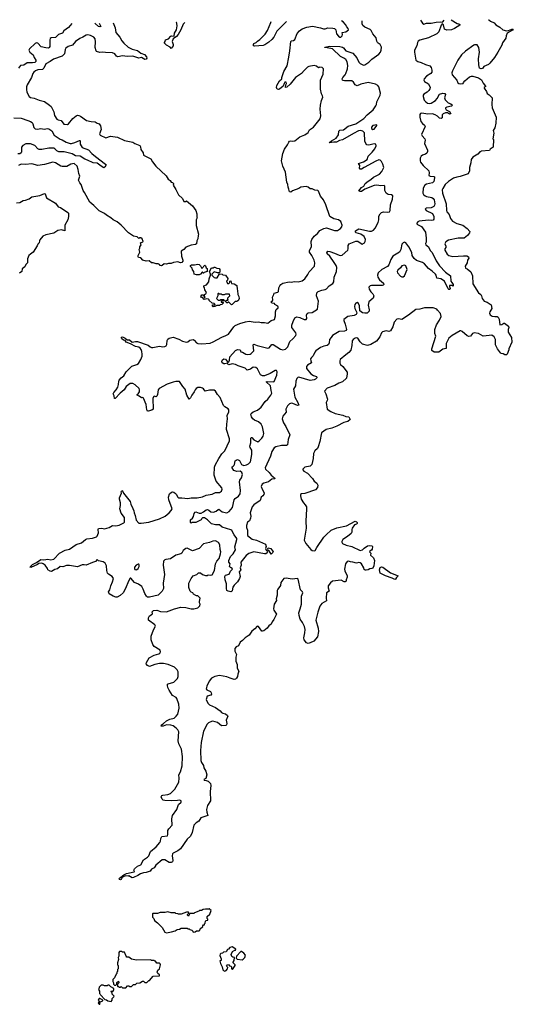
# Model space of a CAD drawing. Extents: x 2206940 to 2356632, y 511582 to 673215.
# Tile 226 of 228: x 2329271 to 2336740, y 655050 to 669928. Entities that reach past the tile are written whole.
import ezdxf

# ---------------------------------------------------------------- set-up
doc = ezdxf.new("R2010")
doc.units = 0

msp = doc.modelspace()

# ---------------------------------------------------------------- linework, layer by layer
at = {"layer": '0CON10XD'}
for points in [[(2330685, 669878), (2330717, 669805), (2330728, 669735), (2330788, 669665), (2330815, 669609), (2330845, 669571), (2330913, 669513), (2330975, 669483), (2331054, 669464), (2331105, 669420), (2331162, 669402), (2331192, 669365), (2331195, 669345), (2331187, 669333), (2331165, 669326), (2331115, 669355), (2331075, 669347), (2330985, 669378), (2330900, 669370), (2330825, 669380), (2330755, 669368), (2330735, 669375), (2330710, 669410), (2330678, 669428), (2330570, 669430), (2330525, 669438), (2330483, 669433), (2330435, 669448), (2330427, 669457), (2330412, 669505), (2330421, 669595), (2330415, 669637), (2330395, 669665), (2330345, 669687), (2330305, 669697), (2330275, 669693), (2330227, 669663), (2330181, 669645), (2330115, 669599), (2330069, 669541), (2330005, 669524), (2329969, 669495), (2329958, 669475), (2329950, 669410), (2329915, 669376), (2329785, 669333), (2329735, 669296), (2329669, 669261), (2329635, 669195), (2329615, 669174), (2329545, 669168), (2329513, 669155), (2329486, 669135), (2329472, 669115), (2329451, 669055), (2329387, 668945), (2329377, 668915), (2329374, 668875), (2329380, 668835), (2329415, 668767), (2329435, 668754), (2329492, 668742), (2329565, 668711), (2329645, 668689), (2329725, 668636), (2329746, 668615), (2329770, 668575), (2329788, 668535), (2329799, 668479), (2329836, 668425), (2329855, 668412), (2329897, 668405), (2329939, 668349), (2329994, 668346), (2330008, 668352), (2330075, 668433), (2330124, 668476), (2330145, 668483), (2330165, 668482), (2330191, 668471), (2330283, 668403), (2330355, 668388), (2330416, 668386), (2330445, 668363), (2330475, 668354), (2330496, 668325), (2330504, 668266), (2330481, 668205), (2330482, 668192), (2330491, 668181), (2330575, 668144), (2330645, 668167), (2330750, 668155), (2330855, 668104), (2330985, 668076), (2331016, 668056), (2331087, 668025), (2331099, 668009), (2331106, 667965), (2331138, 667915), (2331145, 667880), (2331217, 667847), (2331254, 667824), (2331279, 667779), (2331332, 667712), (2331486, 667566), (2331517, 667517), (2331546, 667496), (2331564, 667474), (2331585, 667467), (2331598, 667455), (2331599, 667441), (2331592, 667425), (2331635, 667360), (2331675, 667280), (2331736, 667226), (2331755, 667180), (2331787, 667183), (2331795, 667190), (2331888, 667115), (2331938, 667045), (2331952, 666995), (2331952, 666945), (2331958, 666935), (2331942, 666905), (2331943, 666817), (2331978, 666685), (2331970, 666665), (2331968, 666615), (2331953, 666587), (2331945, 666542), (2331929, 666531), (2331865, 666521), (2331785, 666488), (2331756, 666454), (2331715, 666430), (2331718, 666355), (2331741, 666295), (2331740, 666280), (2331725, 666258), (2331705, 666253), (2331665, 666268), (2331601, 666259), (2331565, 666242), (2331525, 666242), (2331495, 666232), (2331455, 666238), (2331429, 666211), (2331415, 666208), (2331395, 666213), (2331385, 666228), (2331365, 666238), (2331335, 666238), (2331293, 666253), (2331264, 666254), (2331230, 666285), (2331185, 666280), (2331133, 666293), (2331105, 666330), (2331070, 666335), (2331062, 666345), (2331063, 666365), (2331088, 666415), (2331080, 666455), (2331090, 666475), (2331090, 666495), (2331108, 666525), (2331100, 666555), (2331135, 666570), (2331142, 666578), (2331126, 666616), (2331105, 666630), (2331085, 666630), (2331075, 666620), (2331047, 666647), (2330995, 666658), (2330920, 666705), (2330805, 666822), (2330745, 666872), (2330685, 666902), (2330653, 666933), (2330585, 666972), (2330555, 667000), (2330475, 667038), (2330395, 667122), (2330335, 667172), (2330254, 667315), (2330230, 667345), (2330201, 667435), (2330182, 667462), (2330162, 667505), (2330181, 667565), (2330166, 667605), (2330156, 667665), (2330139, 667715), (2330095, 667754), (2330044, 667746), (2329985, 667709), (2329915, 667710), (2329895, 667715), (2329815, 667764), (2329774, 667776), (2329645, 667741), (2329546, 667726), (2329455, 667750), (2329361, 667741), (2329295, 667743), (2329255, 667726)], [(2330058, 669872), (2330008, 669812), (2329940, 669760), (2329920, 669725), (2329861, 669705), (2329815, 669660), (2329748, 669652), (2329734, 669645), (2329726, 669624), (2329729, 669525), (2329719, 669505), (2329705, 669498), (2329665, 669500), (2329595, 669520), (2329544, 669574), (2329525, 669576), (2329505, 669569), (2329421, 669485), (2329409, 669465), (2329425, 669437), (2329478, 669395), (2329491, 669355), (2329514, 669315), (2329516, 669294), (2329500, 669280), (2329465, 669275), (2329385, 669278), (2329335, 669243), (2329285, 669233), (2329255, 669193)], [(2330475, 669876), (2330499, 669825), (2330485, 669818), (2330465, 669823), (2330412, 669872), (2330406, 669875)], [(2331247, 664987), (2331265, 664975), (2331285, 664972), (2331385, 664993), (2331435, 664986), (2331469, 664991), (2331488, 665002), (2331499, 665021), (2331502, 665078), (2331512, 665098), (2331535, 665117), (2331595, 665129), (2331681, 665101), (2331735, 665069), (2331795, 665054), (2331815, 665058), (2331847, 665083), (2331895, 665094), (2331913, 665085), (2331947, 665047), (2331965, 665036), (2332025, 665032), (2332155, 665042), (2332200, 665060), (2332328, 665132), (2332392, 665155), (2332432, 665178), (2332511, 665285), (2332534, 665306), (2332602, 665338), (2332687, 665363), (2332745, 665371), (2332805, 665362), (2332845, 665357), (2332885, 665364), (2332925, 665350), (2332975, 665351), (2333025, 665343), (2333075, 665380), (2333125, 665398), (2333142, 665455), (2333142, 665515), (2333153, 665547), (2333180, 665575), (2333180, 665585), (2333175, 665598), (2333132, 665622), (2333128, 665638), (2333093, 665643), (2333070, 665665), (2333095, 665682), (2333102, 665695), (2333098, 665735), (2333118, 665775), (2333120, 665795), (2333175, 665812), (2333185, 665822), (2333193, 665875), (2333208, 665905), (2333223, 665925), (2333252, 665945), (2333348, 665968), (2333385, 665962), (2333425, 665971), (2333485, 665968), (2333545, 665984), (2333586, 666014), (2333630, 666075), (2333653, 666117), (2333730, 666205), (2333739, 666255), (2333729, 666295), (2333693, 666365), (2333658, 666415), (2333658, 666435), (2333685, 666503), (2333681, 666575), (2333689, 666605), (2333725, 666656), (2333776, 666695), (2333815, 666741), (2333875, 666774), (2333915, 666782), (2334035, 666741), (2334080, 666740), (2334125, 666774), (2334144, 666796), (2334150, 666825), (2334137, 666865), (2334128, 666878), (2334095, 666904), (2334025, 666921), (2333966, 666955), (2333905, 667130), (2333867, 667207), (2333825, 667260), (2333791, 667335), (2333781, 667345), (2333735, 667350), (2333695, 667370), (2333665, 667374), (2333635, 667397), (2333605, 667406), (2333525, 667396), (2333494, 667376), (2333399, 667341), (2333375, 667323), (2333355, 667328), (2333348, 667345), (2333346, 667366), (2333333, 667395), (2333330, 667435), (2333314, 667474), (2333294, 667624), (2333254, 667715), (2333234, 667794), (2333253, 667905), (2333277, 667973), (2333324, 668035), (2333342, 668078), (2333355, 668092), (2333375, 668097), (2333405, 668091), (2333432, 668098), (2333511, 668159), (2333585, 668188), (2333635, 668223), (2333656, 668264), (2333718, 668302), (2333818, 668432), (2333829, 668475), (2333819, 668575), (2333824, 668635), (2333837, 668705), (2333856, 668755), (2333854, 668775), (2333838, 668805), (2333824, 668876), (2333821, 669015), (2333864, 669106), (2333870, 669185), (2333850, 669205), (2333815, 669208), (2333791, 669201), (2333760, 669225), (2333725, 669237), (2333648, 669222), (2333628, 669212), (2333575, 669162), (2333536, 669115), (2333446, 669054), (2333365, 668953), (2333315, 668908), (2333292, 668905), (2333298, 668945), (2333309, 668965), (2333305, 668982), (2333295, 668986), (2333285, 668982), (2333274, 668965), (2333256, 668924), (2333202, 668878), (2333185, 668872), (2333165, 668880), (2333156, 668905), (2333164, 668935), (2333203, 669005), (2333240, 669035), (2333238, 669055), (2333266, 669145), (2333319, 669231), (2333345, 669360), (2333361, 669455), (2333374, 669596), (2333385, 669608), (2333415, 669614), (2333435, 669630), (2333472, 669718), (2333505, 669758), (2333545, 669790), (2333614, 669816), (2333702, 669828), (2333825, 669806), (2333870, 669790), (2333895, 669790), (2333935, 669806), (2334010, 669800), (2334035, 669793), (2334056, 669776), (2334063, 669715), (2334095, 669677), (2334115, 669662), (2334128, 669665), (2334150, 669685), (2334156, 669705), (2334150, 669735), (2334205, 669743), (2334248, 669775), (2334242, 669795), (2334219, 669819), (2334203, 669855), (2334164, 669894), (2334138, 669908)], [(2331768, 669887), (2331745, 669860), (2331708, 669772), (2331668, 669702), (2331645, 669676), (2331593, 669637), (2331577, 669597), (2331592, 669555), (2331592, 669535), (2331565, 669490), (2331550, 669510), (2331491, 669541), (2331460, 669575), (2331460, 669585), (2331472, 669598), (2331480, 669625), (2331525, 669640), (2331559, 669681), (2331575, 669686), (2331609, 669681), (2331615, 669725), (2331646, 669775), (2331654, 669834), (2331649, 669869), (2331642, 669885), (2331641, 669886)], [(2335800, 669923), (2335891, 669871), (2335915, 669864), (2335930, 669855), (2335930, 669845), (2335850, 669795), (2335805, 669775), (2335735, 669769), (2335701, 669785), (2335685, 669849), (2335675, 669862), (2335665, 669864), (2335649, 669845), (2335614, 669745), (2335585, 669715), (2335455, 669654), (2335325, 669618), (2335302, 669605), (2335288, 669585), (2335278, 669535), (2335245, 669465), (2335245, 669435), (2335265, 669315), (2335295, 669295), (2335345, 669282), (2335411, 669251), (2335475, 669231), (2335498, 669205), (2335509, 669165), (2335505, 669135), (2335494, 669116), (2335427, 669073), (2335393, 669035), (2335384, 669015), (2335398, 668995), (2335457, 668957), (2335480, 668905), (2335477, 668883), (2335462, 668858), (2335435, 668833), (2335386, 668804), (2335375, 668789), (2335374, 668765), (2335392, 668712), (2335415, 668685), (2335443, 668665), (2335465, 668660), (2335495, 668664), (2335561, 668705), (2335586, 668735), (2335625, 668804), (2335675, 668815), (2335705, 668812), (2335716, 668795), (2335700, 668745), (2335708, 668715), (2335755, 668670), (2335796, 668655), (2335820, 668635), (2335805, 668620), (2335736, 668604), (2335716, 668594), (2335714, 668585), (2335725, 668568), (2335775, 668539), (2335795, 668504), (2335775, 668502), (2335745, 668519), (2335715, 668518), (2335679, 668505), (2335665, 668492), (2335661, 668445), (2335646, 668434), (2335625, 668442), (2335595, 668468), (2335555, 668490), (2335515, 668504), (2335445, 668499), (2335355, 668516), (2335335, 668508), (2335326, 668495), (2335327, 668455), (2335341, 668391), (2335365, 668360), (2335395, 668334), (2335405, 668315), (2335352, 668195), (2335360, 668175), (2335400, 668125), (2335404, 668105), (2335397, 668055), (2335442, 667955), (2335441, 667935), (2335430, 667910), (2335410, 667895), (2335365, 667881), (2335345, 667865), (2335332, 667835), (2335330, 667795), (2335336, 667775), (2335374, 667725), (2335461, 667645), (2335468, 667615), (2335461, 667575), (2335480, 667565), (2335535, 667560), (2335545, 667554), (2335549, 667539), (2335539, 667485), (2335515, 667461), (2335427, 667443), (2335401, 667425), (2335378, 667382), (2335373, 667305), (2335383, 667285), (2335406, 667265), (2335426, 667256), (2335505, 667242), (2335527, 667227), (2335542, 667205), (2335552, 667145), (2335547, 667123), (2335535, 667105), (2335495, 667085), (2335420, 667080), (2335406, 667065), (2335420, 667045), (2335515, 666999), (2335538, 666955), (2335538, 666915), (2335525, 666897), (2335505, 666891), (2335455, 666896), (2335315, 666884), (2335295, 666874), (2335279, 666855), (2335279, 666845), (2335291, 666831), (2335352, 666802), (2335409, 666719), (2335422, 666625), (2335422, 666565), (2335413, 666547), (2335414, 666525), (2335457, 666497), (2335482, 666442), (2335510, 666410), (2335573, 666283), (2335625, 666206), (2335715, 666112), (2335790, 666055), (2335792, 665975), (2335812, 665955), (2335828, 665925), (2335830, 665905), (2335825, 665900), (2335815, 665910), (2335775, 665910), (2335772, 665895), (2335782, 665865), (2335778, 665852), (2335765, 665850), (2335755, 665860), (2335697, 665975), (2335643, 666013), (2335582, 666022), (2335573, 666065), (2335561, 666085), (2335510, 666130), (2335455, 666167), (2335397, 666237), (2335367, 666257), (2335275, 666291), (2335241, 666321), (2335209, 666365), (2335202, 666412), (2335161, 666495), (2335115, 666558), (2335095, 666565), (2335075, 666555), (2335055, 666535), (2335039, 666455), (2335018, 666415), (2334919, 666355), (2334885, 666305), (2334854, 666226), (2334835, 666199), (2334753, 666155), (2334695, 666102), (2334683, 666065), (2334691, 666035), (2334715, 665995), (2334775, 665945), (2334780, 665925), (2334773, 665915), (2334755, 665909), (2334595, 665912), (2334575, 665905), (2334553, 665885), (2334558, 665855), (2334585, 665815), (2334615, 665786), (2334628, 665755), (2334618, 665722), (2334554, 665666), (2334546, 665615), (2334561, 665545), (2334559, 665525), (2334528, 665492), (2334495, 665491), (2334460, 665500), (2334420, 665530), (2334411, 665605), (2334395, 665639), (2334375, 665653), (2334355, 665643), (2334341, 665625), (2334335, 665595), (2334342, 665565), (2334369, 665515), (2334370, 665495), (2334363, 665475), (2334334, 665456), (2334237, 665443), (2334175, 665398), (2334174, 665384), (2334198, 665328), (2334213, 665265), (2334215, 665245), (2334209, 665231), (2334185, 665219), (2334105, 665214), (2334005, 665155), (2333986, 665124), (2333957, 665093), (2333956, 665044), (2333945, 665018), (2333925, 665003), (2333875, 664997), (2333825, 664976), (2333751, 664925), (2333736, 664905), (2333714, 664846), (2333685, 664824), (2333672, 664805), (2333678, 664772), (2333686, 664745), (2333625, 664705), (2333610, 664685), (2333610, 664655), (2333675, 664578), (2333715, 664551), (2333762, 664535), (2333769, 664525), (2333767, 664515), (2333746, 664495), (2333725, 664485), (2333665, 664476), (2333496, 664524), (2333479, 664521), (2333465, 664506), (2333450, 664465), (2333443, 664395), (2333414, 664345), (2333435, 664225), (2333479, 664145), (2333494, 664105), (2333475, 664098), (2333405, 664128), (2333385, 664132), (2333355, 664121), (2333324, 664095), (2333299, 664045), (2333302, 663995), (2333254, 663936), (2333244, 663895), (2333265, 663835), (2333300, 663780), (2333360, 663655), (2333333, 663585), (2333324, 663505), (2333306, 663494), (2333235, 663493), (2333145, 663472), (2333122, 663458), (2333087, 663403), (2333065, 663334), (2332984, 663155), (2332991, 663135), (2333046, 663085), (2333077, 663047), (2333127, 663005), (2333132, 662988), (2333085, 662984), (2333035, 662946), (2332963, 662927), (2332940, 662910), (2332926, 662875), (2332938, 662835), (2332968, 662778), (2332963, 662755), (2332948, 662732), (2332923, 662715), (2332908, 662662), (2332814, 662595), (2332791, 662569), (2332760, 662475), (2332769, 662425), (2332765, 662398), (2332748, 662355), (2332717, 662333), (2332703, 662287), (2332704, 662255), (2332720, 662215), (2332720, 662135), (2332788, 662078), (2332852, 662065), (2332992, 662005), (2333003, 661967), (2332988, 661935), (2333001, 661911), (2333018, 661898), (2333020, 661885), (2333016, 661874), (2332995, 661857), (2332975, 661857), (2332815, 661888), (2332739, 661861), (2332699, 661831), (2332619, 661731), (2332623, 661685), (2332609, 661645), (2332616, 661614), (2332592, 661585), (2332609, 661515), (2332598, 661485), (2332565, 661434), (2332516, 661385), (2332498, 661352), (2332485, 661298), (2332475, 661287), (2332465, 661284), (2332425, 661294), (2332408, 661305), (2332398, 661335), (2332402, 661405), (2332382, 661465), (2332374, 661515), (2332385, 661536), (2332442, 661548), (2332463, 661597), (2332492, 661625), (2332488, 661635), (2332460, 661650), (2332448, 661665), (2332454, 661704), (2332435, 661732), (2332434, 661755), (2332463, 661815), (2332502, 661858), (2332538, 661915), (2332525, 661960), (2332559, 662075), (2332557, 662087), (2332515, 662142), (2332480, 662209), (2332468, 662218), (2332335, 662260), (2332295, 662294), (2332235, 662295), (2332175, 662309), (2332115, 662371), (2332070, 662400), (2332039, 662401), (2332027, 662393), (2332015, 662371), (2331935, 662329), (2331875, 662330), (2331865, 662320), (2331855, 662330), (2331855, 662372), (2331884, 662396), (2331901, 662419), (2331911, 662465), (2331925, 662487), (2331935, 662490), (2331985, 662470), (2332015, 662472), (2332051, 662489), (2332095, 662521), (2332115, 662526), (2332135, 662519), (2332165, 662492), (2332205, 662488), (2332245, 662500), (2332275, 662528), (2332285, 662530), (2332335, 662491), (2332405, 662476), (2332443, 662497), (2332493, 662555), (2332517, 662675), (2332532, 662695), (2332583, 662727), (2332606, 662765), (2332610, 662815), (2332597, 662945), (2332602, 662968), (2332626, 663005), (2332642, 663055), (2332632, 663085), (2332605, 663108), (2332555, 663101), (2332511, 663115), (2332486, 663155), (2332488, 663172), (2332499, 663181), (2332516, 663194), (2332522, 663208), (2332530, 663260), (2332545, 663274), (2332565, 663281), (2332595, 663269), (2332629, 663209), (2332661, 663191), (2332705, 663201), (2332735, 663218), (2332763, 663245), (2332786, 663356), (2332784, 663425), (2332756, 663465), (2332752, 663482), (2332768, 663535), (2332770, 663605), (2332775, 663613), (2332785, 663613), (2332815, 663579), (2332875, 663550), (2332895, 663563), (2332935, 663605), (2332953, 663635), (2332964, 663675), (2332945, 663778), (2332924, 663815), (2332885, 663849), (2332825, 663874), (2332799, 663895), (2332779, 663925), (2332769, 663965), (2332775, 663978), (2332805, 664003), (2332871, 664029), (2332926, 664075), (2332985, 664158)], [(2336365, 669928), (2336370, 669925), (2336394, 669904), (2336449, 669879), (2336475, 669850), (2336534, 669814), (2336580, 669775), (2336635, 669760), (2336667, 669763), (2336715, 669786), (2336740, 669785), (2336725, 669770), (2336646, 669724), (2336630, 669685), (2336625, 669650), (2336575, 669580), (2336568, 669545), (2336508, 669438), (2336456, 669354), (2336385, 669270), (2336365, 669250), (2336295, 669218), (2336275, 669190), (2336253, 669183), (2336230, 669195), (2336218, 669245), (2336214, 669334), (2336228, 669435), (2336219, 669509), (2336195, 669547), (2336155, 669550), (2336140, 669545), (2336015, 669453), (2335954, 669395), (2335899, 669315), (2335819, 669155), (2335810, 669125), (2335817, 669095), (2335886, 669015), (2335900, 668975), (2335915, 668961), (2335945, 668956), (2335980, 668965), (2335985, 668980), (2336007, 669003), (2336075, 669062), (2336105, 669073), (2336125, 669073), (2336215, 669050), (2336260, 669020), (2336285, 668970), (2336318, 668925), (2336318, 668915), (2336312, 668912), (2336300, 668905), (2336298, 668895), (2336333, 668845), (2336345, 668810), (2336375, 668792), (2336420, 668745), (2336414, 668645), (2336419, 668595), (2336478, 668455), (2336476, 668365), (2336462, 668295), (2336437, 668255), (2336443, 668215), (2336430, 668125), (2336440, 668115), (2336437, 668003), (2336390, 667970), (2336377, 667953), (2336255, 667940), (2336245, 667930), (2336235, 667930), (2336202, 667895), (2336125, 667850), (2336103, 667815), (2336099, 667765), (2336079, 667695), (2336077, 667645), (2336059, 667601), (2335935, 667556), (2335885, 667548), (2335835, 667531), (2335759, 667481), (2335708, 667435), (2335672, 667378), (2335663, 667355), (2335667, 667307), (2335724, 667145), (2335728, 667045), (2335736, 667025), (2335770, 666985), (2335788, 666925), (2335822, 666885), (2335887, 666847), (2335975, 666825), (2336042, 666772), (2336080, 666725), (2336077, 666705), (2336049, 666665), (2335995, 666626), (2335904, 666626), (2335760, 666595), (2335720, 666570), (2335703, 666543), (2335717, 666505), (2335717, 666485), (2335703, 666465), (2335702, 666445), (2335740, 666385), (2335765, 666366), (2335825, 666349), (2335985, 666361), (2336035, 666359), (2336063, 666345), (2336066, 666325), (2336048, 666292), (2336041, 666255), (2336010, 666205), (2336015, 666172), (2336041, 666161), (2336096, 666116), (2336121, 666055), (2336129, 665935), (2336215, 665802), (2336246, 665776), (2336260, 665755), (2336268, 665715), (2336297, 665677), (2336345, 665660), (2336405, 665618), (2336414, 665565), (2336382, 665515), (2336379, 665495), (2336388, 665468), (2336420, 665450), (2336461, 665441), (2336495, 665442), (2336513, 665433), (2336526, 665405), (2336535, 665318), (2336565, 665320), (2336595, 665342), (2336605, 665342), (2336668, 665295), (2336672, 665275), (2336662, 665245), (2336662, 665205), (2336712, 665125), (2336717, 665057), (2336672, 664955), (2336672, 664938), (2336647, 664873), (2336637, 664863), (2336613, 664863), (2336585, 664878), (2336555, 664882), (2336545, 664892), (2336500, 664955), (2336468, 665015), (2336468, 665095), (2336450, 665135), (2336415, 665161), (2336376, 665156), (2336285, 665148), (2336215, 665187), (2336146, 665196), (2336124, 665185), (2336092, 665148), (2336065, 665140), (2336041, 665151), (2335965, 665218), (2335945, 665226), (2335935, 665224), (2335814, 665155), (2335765, 665114), (2335726, 665035), (2335725, 664960), (2335675, 664948), (2335615, 664906), (2335540, 664905), (2335509, 664929), (2335506, 664955), (2335566, 665145), (2335554, 665185), (2335553, 665245), (2335577, 665315), (2335621, 665385), (2335646, 665445), (2335638, 665488), (2335595, 665538), (2335584, 665554), (2335525, 665574), (2335395, 665573), (2335325, 665556), (2335265, 665551), (2335155, 665464), (2335055, 665400), (2335005, 665408), (2334976, 665404), (2334938, 665355), (2334916, 665285), (2334884, 665226), (2334855, 665216), (2334815, 665226), (2334760, 665210), (2334744, 665196), (2334719, 665135), (2334672, 665068), (2334585, 665018), (2334535, 665006), (2334458, 665025), (2334421, 665061), (2334385, 665114), (2334365, 665118), (2334345, 665114), (2334318, 665095), (2334304, 665075), (2334298, 665005), (2334280, 664935), (2334252, 664898), (2334205, 664862), (2334121, 664795), (2334113, 664775), (2334114, 664736), (2334125, 664717), (2334159, 664689), (2334224, 664604), (2334228, 664578), (2334215, 664510), (2334154, 664455), (2334100, 664435), (2334039, 664401), (2333925, 664358), (2333882, 664315), (2333902, 664275), (2333926, 664196), (2333923, 664175), (2333907, 664145), (2333923, 664045), (2333981, 664005), (2334044, 663975), (2334161, 663951), (2334205, 663931), (2334250, 663925), (2334270, 663885), (2334236, 663854), (2334175, 663842), (2334072, 663785), (2333992, 663758), (2333906, 663734), (2333840, 663685), (2333813, 663555), (2333788, 663472), (2333775, 663446), (2333738, 663412), (2333719, 663371), (2333712, 663295), (2333693, 663205), (2333665, 663181), (2333587, 663165), (2333563, 663147), (2333557, 663135), (2333557, 663125), (2333571, 663105), (2333625, 663074), (2333704, 662995), (2333727, 662957), (2333768, 662925), (2333782, 662895), (2333775, 662860), (2333745, 662822), (2333585, 662767), (2333535, 662762), (2333522, 662755), (2333520, 662735), (2333532, 662685), (2333564, 662625), (2333593, 662595), (2333611, 662565), (2333613, 662535), (2333601, 662351), (2333605, 662245), (2333573, 662063), (2333601, 662011), (2333675, 661923), (2333695, 661909), (2333725, 661900), (2333743, 661907), (2333766, 661954), (2333875, 662108), (2333907, 662145), (2333985, 662215), (2334071, 662249), (2334215, 662279), (2334345, 662352), (2334369, 662339), (2334378, 662328), (2334377, 662315), (2334368, 662305), (2334335, 662294), (2334303, 662247), (2334296, 662225), (2334298, 662185), (2334288, 662165), (2334232, 662118), (2334159, 662075), (2334144, 662045), (2334144, 662034), (2334157, 662015), (2334210, 661990), (2334298, 661968), (2334425, 661908), (2334458, 661915), (2334485, 661942), (2334535, 661976), (2334565, 661983), (2334598, 661978), (2334607, 661965), (2334602, 661925), (2334595, 661912), (2334571, 661899), (2334562, 661885), (2334582, 661865), (2334580, 661835), (2334624, 661794), (2334639, 661755), (2334629, 661675), (2334615, 661642), (2334597, 661633), (2334568, 661632), (2334545, 661613), (2334515, 661609), (2334500, 661610), (2334485, 661622), (2334480, 661645), (2334444, 661704), (2334425, 661721), (2334404, 661724), (2334365, 661714), (2334312, 661732), (2334274, 661734), (2334245, 661744), (2334225, 661740), (2334201, 661705), (2334188, 661625), (2334192, 661602), (2334224, 661525), (2334226, 661504), (2334210, 661465), (2334209, 661445), (2334195, 661433), (2334182, 661432), (2334135, 661458), (2334005, 661442), (2333975, 661420), (2333940, 661375), (2333938, 661345), (2333952, 661295), (2333912, 661265), (2333908, 661185), (2333912, 661148), (2333844, 661106), (2333812, 661068), (2333783, 660975), (2333754, 660855), (2333789, 660735), (2333791, 660685), (2333775, 660605), (2333720, 660535), (2333665, 660510), (2333635, 660504), (2333613, 660513), (2333573, 660555), (2333569, 660585), (2333588, 660665), (2333590, 660715), (2333579, 660759), (2333551, 660821), (2333515, 660872), (2333501, 660925), (2333497, 660965), (2333514, 661025), (2333535, 661095), (2333536, 661215), (2333555, 661265), (2333549, 661285), (2333522, 661315), (2333486, 661475), (2333474, 661484), (2333395, 661476), (2333305, 661489), (2333267, 661483), (2333224, 661425), (2333215, 661380), (2333177, 661325), (2333169, 661301), (2333168, 661232), (2333154, 661175), (2333156, 661154), (2333120, 661095), (2333110, 661025), (2333116, 661005), (2333157, 660945), (2333117, 660863), (2333090, 660830), (2333074, 660795), (2333042, 660768), (2333015, 660733), (2332965, 660694), (2332945, 660686), (2332935, 660690), (2332885, 660758), (2332865, 660762), (2332828, 660722), (2332784, 660686), (2332745, 660628), (2332684, 660586), (2332645, 660548), (2332605, 660521), (2332582, 660468), (2332545, 660450), (2332529, 660425), (2332528, 660385), (2332551, 660335), (2332541, 660295), (2332540, 660235), (2332561, 660185), (2332560, 660130), (2332587, 660085), (2332571, 660039), (2332568, 660005), (2332554, 659976), (2332535, 659963), (2332515, 659960), (2332456, 659976), (2332405, 659999), (2332295, 660017), (2332225, 660003), (2332175, 659979), (2332137, 659935), (2332102, 659855), (2332095, 659815), (2332102, 659802), (2332156, 659776), (2332168, 659758), (2332172, 659735), (2332161, 659719), (2332108, 659705), (2332095, 659655), (2332118, 659598), (2332143, 659577)], [(2332985, 664158), (2333025, 664193), (2333072, 664255), (2333087, 664285), (2333074, 664325), (2333065, 664395), (2333000, 664455), (2333018, 664462), (2333105, 664454), (2333120, 664460), (2333164, 664555), (2333165, 664605), (2333156, 664625), (2333135, 664629), (2333059, 664581), (2332975, 664548), (2332945, 664544), (2332915, 664562), (2332870, 664650), (2332845, 664674), (2332805, 664676), (2332763, 664647), (2332715, 664630), (2332684, 664664), (2332575, 664697), (2332538, 664718), (2332484, 664726), (2332434, 664714), (2332427, 664717), (2332415, 664738), (2332375, 664728), (2332360, 664730), (2332337, 664745), (2332330, 664765), (2332341, 664789), (2332361, 664801), (2332385, 664796), (2332415, 664757), (2332425, 664752), (2332435, 664758), (2332446, 664784), (2332450, 664835), (2332535, 664929), (2332565, 664944), (2332605, 664938), (2332619, 664909), (2332645, 664904), (2332694, 664874), (2332725, 664869), (2332759, 664875), (2332775, 664885), (2332812, 664925), (2332804, 665015), (2332815, 665023), (2332864, 665004), (2333025, 664962), (2333045, 664969), (2333085, 665018), (2333105, 665019), (2333219, 664949), (2333255, 664940), (2333292, 664948), (2333327, 664983), (2333357, 665065), (2333406, 665104), (2333449, 665155), (2333454, 665175), (2333448, 665195), (2333387, 665277), (2333390, 665310), (2333411, 665365), (2333435, 665421), (2333464, 665436), (2333509, 665429), (2333575, 665398), (2333605, 665400), (2333614, 665415), (2333612, 665465), (2333623, 665487), (2333635, 665496), (2333699, 665501), (2333776, 665555), (2333792, 665675), (2333760, 665755), (2333765, 665800), (2333789, 665821), (2333841, 665839), (2333895, 665849), (2333915, 665859), (2333955, 665906), (2334007, 665943), (2334023, 665967), (2334031, 666035), (2334065, 666125), (2334069, 666185), (2334059, 666215), (2334030, 666260), (2333965, 666352), (2333921, 666391), (2333918, 666405), (2333935, 666430), (2333965, 666426), (2334035, 666398), (2334105, 666368), (2334125, 666365), (2334150, 666370), (2334234, 666446), (2334242, 666465), (2334241, 666515), (2334255, 666540), (2334355, 666582), (2334385, 666581), (2334454, 666534), (2334487, 666555), (2334500, 666575), (2334501, 666605), (2334485, 666650), (2334435, 666685), (2334360, 666705), (2334350, 666715), (2334354, 666735), (2334405, 666767), (2334565, 666732), (2334595, 666732), (2334624, 666745), (2334652, 666778), (2334693, 666865), (2334704, 666905), (2334703, 666957), (2334725, 666996), (2334745, 667012), (2334775, 667024), (2334835, 667017), (2334865, 667025), (2334879, 667045), (2334882, 667132), (2334914, 667215), (2334916, 667265), (2334895, 667281), (2334845, 667288), (2334817, 667305), (2334796, 667345), (2334795, 667410), (2334784, 667424), (2334735, 667415), (2334675, 667425), (2334635, 667422), (2334494, 667366), (2334445, 667333), (2334423, 667333), (2334405, 667342), (2334445, 667393), (2334476, 667414), (2334500, 667450), (2334543, 667487), (2334585, 667511), (2334624, 667546), (2334716, 667595), (2334751, 667635), (2334781, 667695), (2334768, 667745), (2334745, 667783), (2334725, 667804), (2334705, 667808), (2334658, 667792), (2334484, 667696), (2334445, 667667), (2334425, 667668), (2334414, 667685), (2334416, 667725), (2334397, 667755), (2334475, 667780), (2334528, 667815), (2334546, 667865), (2334606, 667924), (2334644, 667976), (2334664, 668024), (2334660, 668045), (2334635, 668054), (2334555, 668031), (2334523, 668035), (2334506, 668055), (2334495, 668090), (2334486, 668216), (2334465, 668241), (2334425, 668251), (2334395, 668246), (2334320, 668210), (2334155, 668111), (2334110, 668100), (2334065, 668079), (2334025, 668079), (2333960, 668065), (2333963, 668075), (2333989, 668095), (2334062, 668135), (2334094, 668186), (2334098, 668245), (2334115, 668257), (2334171, 668265), (2334243, 668317), (2334355, 668355), (2334477, 668435), (2334529, 668491), (2334620, 668565), (2334661, 668625), (2334671, 668645), (2334674, 668685), (2334724, 668785), (2334730, 668815), (2334706, 668915), (2334689, 668935), (2334655, 668952), (2334545, 668977), (2334435, 668951), (2334375, 668929), (2334345, 668944), (2334323, 668985), (2334295, 669002), (2334185, 669002), (2334165, 669007), (2334154, 669015), (2334149, 669035), (2334159, 669055), (2334197, 669093), (2334206, 669115), (2334232, 669185), (2334237, 669235), (2334225, 669293), (2334205, 669326), (2334178, 669348), (2334125, 669372), (2334005, 669489), (2333925, 669504), (2333890, 669505), (2333888, 669515), (2333963, 669527), (2334115, 669521), (2334155, 669510), (2334170, 669500), (2334205, 669457), (2334310, 669420), (2334373, 669353), (2334405, 669284), (2334425, 669267), (2334475, 669243), (2334495, 669247), (2334555, 669285), (2334598, 669332), (2334705, 669405), (2334729, 669435), (2334742, 669465), (2334743, 669513), (2334726, 669555), (2334695, 669571), (2334683, 669585), (2334673, 669605), (2334664, 669655), (2334616, 669715), (2334591, 669765), (2334575, 669779), (2334495, 669815), (2334465, 669840), (2334452, 669865), (2334452, 669911)], [(2333309, 669901), (2333163, 669755), (2333118, 669665), (2333085, 669628), (2333043, 669587), (2332982, 669548), (2332955, 669540), (2332825, 669528), (2332810, 669535), (2332808, 669555), (2332815, 669568), (2332848, 669582), (2332870, 669605), (2332905, 669628), (2332985, 669708), (2333019, 669765), (2333073, 669885), (2333078, 669899)], [(2335336, 669919), (2335364, 669874), (2335385, 669861), (2335425, 669875), (2335495, 669873), (2335572, 669888), (2335635, 669897), (2335665, 669888), (2335675, 669893), (2335694, 669922)], [(2329185, 668445), (2329295, 668438), (2329395, 668402), (2329435, 668390), (2329458, 668375), (2329472, 668355), (2329488, 668298), (2329505, 668280), (2329545, 668271), (2329585, 668283), (2329645, 668271), (2329685, 668283), (2329711, 668281), (2329757, 668247), (2329794, 668185), (2329885, 668121), (2329915, 668114), (2329975, 668079), (2330035, 668058), (2330055, 668058), (2330108, 668072), (2330175, 668104), (2330182, 668102), (2330187, 668095), (2330186, 668045), (2330215, 667996), (2330315, 667961), (2330365, 667906), (2330419, 667859), (2330572, 667745), (2330578, 667735), (2330562, 667698), (2330545, 667690), (2330505, 667712), (2330445, 667761), (2330385, 667763), (2330295, 667807), (2330255, 667819), (2330187, 667867), (2330115, 667873), (2330065, 667900), (2329945, 667932), (2329865, 667931), (2329835, 667946), (2329805, 667977), (2329787, 667987), (2329715, 667985), (2329605, 667968), (2329565, 667968), (2329545, 667977), (2329502, 668025), (2329433, 668053), (2329365, 668051), (2329321, 668025), (2329301, 667999), (2329298, 667932), (2329292, 667915), (2329275, 667901), (2329245, 667900)], [(2334615, 668270), (2334635, 668271), (2334675, 668330), (2334675, 668340), (2334615, 668328), (2334592, 668305), (2334595, 668282), (2334615, 668270)], [(2329225, 667162), (2329276, 667164), (2329325, 667196), (2329358, 667202), (2329415, 667221), (2329455, 667252), (2329575, 667270), (2329645, 667299), (2329655, 667298), (2329677, 667237), (2329812, 667155), (2329855, 667102), (2329888, 667088), (2330000, 667015), (2330010, 667005), (2330012, 666955), (2329998, 666905), (2329957, 666825), (2329955, 666738), (2329905, 666751), (2329847, 666743), (2329786, 666704), (2329665, 666676), (2329623, 666655), (2329578, 666602), (2329569, 666585), (2329566, 666554), (2329547, 666535), (2329538, 666512), (2329478, 666415), (2329434, 666386), (2329412, 666365), (2329392, 666315), (2329390, 666255), (2329365, 666230), (2329350, 666195), (2329309, 666165), (2329302, 666125), (2329285, 666106), (2329265, 666096)], [(2331985, 666070), (2331945, 666070), (2331912, 666082), (2331908, 666125), (2331888, 666148), (2331882, 666175), (2331858, 666198), (2331858, 666212), (2331870, 666225), (2331915, 666223), (2331965, 666233), (2331985, 666227), (2332005, 666210), (2332025, 666170), (2332073, 666217), (2332085, 666210), (2332095, 666180), (2332107, 666167), (2332108, 666125), (2332065, 666110), (2332055, 666100), (2332045, 666100), (2332035, 666120), (2332006, 666084), (2331985, 666070)], [(2332198, 665588), (2332182, 665602), (2332195, 665620), (2332225, 665620), (2332230, 665625), (2332215, 665640), (2332182, 665642), (2332140, 665685), (2332140, 665695), (2332130, 665705), (2332105, 665712), (2332065, 665700), (2332038, 665728), (2332022, 665732), (2332010, 665745), (2332025, 665770), (2332045, 665770), (2332060, 665755), (2332062, 665732), (2332075, 665730), (2332080, 665735), (2332070, 665745), (2332070, 665775), (2332090, 665785), (2332098, 665805), (2332072, 665845), (2332070, 665875), (2332060, 665885), (2332060, 665905), (2332099, 665921), (2332132, 665965), (2332138, 666012), (2332160, 666065), (2332160, 666085), (2332142, 666125), (2332175, 666180), (2332205, 666180), (2332215, 666190), (2332225, 666190), (2332252, 666172), (2332287, 666167), (2332302, 666152), (2332300, 666115), (2332288, 666102), (2332265, 666102), (2332215, 666120), (2332180, 666085), (2332180, 666065), (2332214, 666034), (2332235, 666027), (2332261, 666029), (2332295, 666090), (2332335, 666080), (2332345, 666070), (2332385, 666068), (2332422, 666015), (2332417, 665993), (2332400, 665975), (2332415, 665940), (2332435, 665940), (2332450, 665955), (2332450, 665975), (2332465, 665980), (2332475, 665940), (2332517, 665937), (2332555, 665910), (2332560, 665855), (2332568, 665835), (2332570, 665775), (2332587, 665747), (2332590, 665715), (2332575, 665680), (2332565, 665680), (2332555, 665670), (2332532, 665668), (2332488, 665622), (2332475, 665620), (2332438, 665658), (2332425, 665660), (2332415, 665650), (2332405, 665650), (2332380, 665675), (2332405, 665690), (2332428, 665692), (2332420, 665705), (2332420, 665725), (2332450, 665755), (2332445, 665778), (2332385, 665782), (2332365, 665772), (2332335, 665772), (2332325, 665780), (2332295, 665780), (2332285, 665790), (2332275, 665790), (2332270, 665785), (2332270, 665755), (2332258, 665735), (2332250, 665715), (2332275, 665690), (2332305, 665690), (2332315, 665700), (2332355, 665700), (2332370, 665685), (2332365, 665680), (2332335, 665680), (2332322, 665668), (2332320, 665660), (2332345, 665660), (2332350, 665655), (2332348, 665642), (2332328, 665622), (2332305, 665620), (2332295, 665610), (2332255, 665610), (2332225, 665592), (2332198, 665588)], [(2335075, 666042), (2335091, 666059), (2335136, 666155), (2335115, 666207), (2335095, 666219), (2335055, 666206), (2335033, 666177), (2334993, 666145), (2334984, 666125), (2334988, 666105), (2335035, 666052), (2335055, 666042), (2335075, 666042)], [(2332143, 659577), (2332236, 659536), (2332303, 659483), (2332325, 659457), (2332345, 659447), (2332385, 659440), (2332415, 659416), (2332420, 659405), (2332394, 659345), (2332404, 659295), (2332399, 659275), (2332388, 659265), (2332325, 659259), (2332265, 659308), (2332195, 659326), (2332175, 659324), (2332130, 659305), (2332107, 659285), (2332051, 659175), (2332016, 659005), (2332008, 658885), (2332014, 658735), (2332023, 658705), (2332050, 658660), (2332059, 658625), (2332087, 658575), (2332104, 658515), (2332086, 658464), (2332060, 658445), (2332062, 658435), (2332095, 658433), (2332121, 658421), (2332156, 658384), (2332161, 658355), (2332151, 658265), (2332159, 658125), (2332114, 658055), (2332097, 657995), (2332102, 657955), (2332120, 657905), (2332012, 657868), (2331981, 657819), (2331940, 657790), (2331906, 657755), (2331880, 657645), (2331855, 657589), (2331805, 657544), (2331703, 657397), (2331665, 657368), (2331595, 657336), (2331586, 657325), (2331580, 657295), (2331591, 657225), (2331584, 657205), (2331565, 657194), (2331535, 657194), (2331465, 657231), (2331425, 657233), (2331330, 657150), (2331318, 657128), (2331305, 657111), (2331268, 657092), (2331245, 657063), (2331185, 657040), (2331145, 657036), (2331099, 657021), (2331060, 656995), (2330995, 656964), (2330975, 656962), (2330925, 656992), (2330914, 656986), (2330875, 656989), (2330848, 656982), (2330824, 656966), (2330805, 656937), (2330795, 656931), (2330783, 656935), (2330777, 656945), (2330780, 656955), (2330845, 657007), (2330888, 657025), (2331005, 657050), (2331010, 657055), (2331000, 657075), (2331011, 657095), (2331055, 657136), (2331105, 657156), (2331147, 657233), (2331205, 657272), (2331224, 657295), (2331250, 657360), (2331335, 657430), (2331391, 657495), (2331400, 657515), (2331406, 657556), (2331424, 657585), (2331506, 657595), (2331514, 657615), (2331514, 657675), (2331530, 657700), (2331577, 657755), (2331572, 657855), (2331586, 657904), (2331650, 657995), (2331673, 658067), (2331714, 658105), (2331714, 658124), (2331695, 658136), (2331661, 658129), (2331565, 658123), (2331465, 658128), (2331444, 658134), (2331425, 658150), (2331411, 658185), (2331424, 658205), (2331435, 658211), (2331515, 658221), (2331555, 658237), (2331617, 658303), (2331677, 658405), (2331682, 658465), (2331680, 658515), (2331706, 658565), (2331730, 658655), (2331737, 658795), (2331718, 658905), (2331677, 658987), (2331668, 659032), (2331677, 659165), (2331665, 659195), (2331641, 659225), (2331595, 659256), (2331559, 659269), (2331495, 659271), (2331443, 659253), (2331414, 659255), (2331418, 659275), (2331449, 659291), (2331494, 659335), (2331545, 659358), (2331607, 659375), (2331640, 659405), (2331662, 659435), (2331682, 659525), (2331681, 659585), (2331651, 659671), (2331640, 659685), (2331585, 659715), (2331533, 659795), (2331514, 659835), (2331508, 659865), (2331509, 659885), (2331516, 659894), (2331605, 659918), (2331660, 659975), (2331670, 660005), (2331670, 660075), (2331653, 660105), (2331616, 660146), (2331517, 660187), (2331449, 660199), (2331385, 660201), (2331315, 660185), (2331235, 660156), (2331205, 660167), (2331184, 660194), (2331188, 660215), (2331229, 660285), (2331304, 660326), (2331375, 660346), (2331390, 660355), (2331404, 660375), (2331395, 660401), (2331305, 660458), (2331284, 660485), (2331263, 660555), (2331261, 660615), (2331295, 660707), (2331328, 660765), (2331314, 660784), (2331221, 660855), (2331221, 660889), (2331238, 660922), (2331278, 660945), (2331282, 660955), (2331278, 660982), (2331295, 660998), (2331345, 661004), (2331403, 660987), (2331495, 660978), (2331615, 661028), (2331710, 661050), (2331784, 661044), (2331867, 661027), (2331905, 661028), (2331965, 661042), (2331995, 661070), (2332000, 661095), (2331990, 661115), (2331990, 661135), (2332000, 661185), (2331965, 661220), (2331945, 661220), (2331938, 661228), (2331900, 661245), (2331890, 661265), (2331865, 661278), (2331850, 661295), (2331833, 661347), (2331833, 661415), (2331840, 661435), (2331864, 661486), (2331897, 661523), (2331950, 661545), (2331975, 661568), (2332005, 661568), (2332036, 661546), (2332085, 661528), (2332112, 661528), (2332125, 661540), (2332155, 661532), (2332185, 661538), (2332219, 661605), (2332234, 661706), (2332252, 661745), (2332288, 661785), (2332312, 661855), (2332314, 661885), (2332306, 661924), (2332302, 661995), (2332279, 662029), (2332235, 662054), (2332195, 662046), (2332144, 662026), (2332054, 662006), (2331985, 661938), (2331885, 661901), (2331825, 661934), (2331805, 661940), (2331785, 661936), (2331745, 661907), (2331724, 661866), (2331708, 661855), (2331635, 661838), (2331555, 661781), (2331485, 661771), (2331466, 661764), (2331445, 661747), (2331441, 661685), (2331463, 661545), (2331443, 661415), (2331448, 661335), (2331429, 661291), (2331365, 661230), (2331235, 661201), (2331205, 661202), (2331188, 661218), (2331165, 661255), (2331142, 661325), (2331117, 661365), (2331070, 661400), (2331010, 661425), (2330955, 661490), (2330945, 661490), (2330924, 661456), (2330868, 661322), (2330835, 661267), (2330790, 661225), (2330745, 661203), (2330725, 661203), (2330685, 661217), (2330625, 661252), (2330618, 661265), (2330617, 661285), (2330633, 661315), (2330648, 661375), (2330678, 661432), (2330689, 661485), (2330670, 661515), (2330615, 661548), (2330601, 661565), (2330590, 661605), (2330587, 661675), (2330565, 661715), (2330535, 661734), (2330462, 661752), (2330445, 661770), (2330421, 661739), (2330375, 661727), (2330275, 661684), (2330245, 661691), (2330215, 661690), (2330145, 661662), (2330025, 661681), (2329982, 661678), (2329925, 661662), (2329884, 661666), (2329845, 661630), (2329805, 661619), (2329755, 661590), (2329735, 661594), (2329698, 661615), (2329690, 661635), (2329655, 661684), (2329627, 661707), (2329605, 661716), (2329560, 661710), (2329542, 661695), (2329438, 661648), (2329430, 661655), (2329434, 661665), (2329465, 661694), (2329526, 661724), (2329591, 661769), (2329635, 661767), (2329695, 661778), (2329745, 661768), (2329787, 661775), (2329873, 661865), (2329959, 661911), (2330025, 661926), (2330125, 662000), (2330208, 662022), (2330265, 662072), (2330285, 662083), (2330375, 662094), (2330435, 662116), (2330446, 662125), (2330463, 662175), (2330458, 662225), (2330465, 662240), (2330514, 662244), (2330555, 662236), (2330627, 662257), (2330675, 662284), (2330725, 662279), (2330775, 662292), (2330846, 662324), (2330856, 662334), (2330857, 662405), (2330809, 662469), (2330788, 662535), (2330799, 662585), (2330799, 662629), (2330781, 662681), (2330780, 662705), (2330810, 662775), (2330808, 662795), (2330818, 662812), (2330829, 662809), (2330840, 662775), (2330944, 662645), (2330952, 662605), (2330985, 662540), (2330999, 662505), (2331002, 662475), (2331021, 662435), (2331032, 662365), (2331075, 662319), (2331108, 662318), (2331225, 662335), (2331385, 662388), (2331475, 662428), (2331535, 662476), (2331565, 662511), (2331576, 662536), (2331526, 662675), (2331524, 662715), (2331539, 662761), (2331570, 662790), (2331585, 662793), (2331605, 662787), (2331629, 662769), (2331644, 662754), (2331658, 662718), (2331675, 662701), (2331725, 662704), (2331815, 662691), (2331866, 662704), (2331955, 662703), (2332035, 662717), (2332095, 662742), (2332185, 662760), (2332235, 662785), (2332295, 662784), (2332325, 662804), (2332334, 662835), (2332328, 662855), (2332246, 662955), (2332214, 663044), (2332217, 663165), (2332227, 663195), (2332285, 663295), (2332330, 663370), (2332374, 663415), (2332446, 663565), (2332444, 663595), (2332401, 663735), (2332404, 663815), (2332416, 663895), (2332411, 663945), (2332436, 664004), (2332434, 664035), (2332425, 664046), (2332375, 664077), (2332355, 664099), (2332305, 664217), (2332264, 664265), (2332234, 664315), (2332215, 664330), (2332145, 664329), (2332077, 664317), (2332055, 664350), (2332035, 664362), (2332005, 664370), (2331965, 664370), (2331940, 664355), (2331924, 664336), (2331910, 664305), (2331874, 664256), (2331856, 664214), (2331835, 664192), (2331798, 664255), (2331775, 664347), (2331741, 664385), (2331689, 664459), (2331635, 664460), (2331595, 664452), (2331501, 664419), (2331380, 664355), (2331366, 664335), (2331357, 664265), (2331345, 664240), (2331335, 664230), (2331305, 664240), (2331295, 664230), (2331288, 664205), (2331289, 664041), (2331273, 664027), (2331215, 664010), (2331204, 664014), (2331193, 664033), (2331184, 664115), (2331145, 664208), (2331135, 664217), (2331113, 664213), (2331081, 664241), (2331050, 664255), (2331050, 664265), (2331066, 664274), (2331084, 664305), (2331086, 664335), (2331080, 664355), (2331020, 664410), (2330985, 664430), (2330945, 664430), (2330885, 664384), (2330852, 664335), (2330790, 664285), (2330718, 664205), (2330705, 664203), (2330700, 664245), (2330687, 664275), (2330697, 664295), (2330733, 664335), (2330756, 664375), (2330769, 664415), (2330770, 664465), (2330779, 664481), (2330806, 664514), (2330846, 664545), (2330884, 664605), (2330970, 664690), (2331045, 664716), (2331071, 664735), (2331105, 664791), (2331123, 664845), (2331125, 664875), (2331118, 664915), (2331108, 664945), (2331095, 664962), (2331075, 664978), (2331025, 664989), (2330950, 665030), (2330885, 665053), (2330869, 665079), (2330843, 665085), (2330816, 665105), (2330810, 665115), (2330811, 665129), (2330826, 665135), (2330866, 665115), (2330899, 665089), (2330935, 665089), (2330975, 665053), (2331024, 665066), (2331055, 665066), (2331215, 665010), (2331247, 664987)], [(2333075, 661850), (2333045, 661900), (2333030, 661905), (2333028, 661935), (2333033, 661947), (2333070, 661935), (2333107, 661887), (2333102, 661875), (2333075, 661850)], [(2331035, 661616), (2331045, 661621), (2331065, 661633), (2331079, 661665), (2331081, 661685), (2331075, 661702), (2331065, 661702), (2331035, 661683), (2331011, 661655), (2331009, 661635), (2331015, 661620), (2331035, 661616)], [(2334945, 661467), (2334905, 661491), (2334804, 661524), (2334727, 661565), (2334714, 661616), (2334725, 661650), (2334745, 661661), (2334765, 661654), (2334882, 661572), (2335000, 661525), (2334971, 661499), (2334955, 661472), (2334945, 661467)], [(2331495, 656132), (2331566, 656144), (2331625, 656162), (2331655, 656180), (2331687, 656183), (2331715, 656200), (2331805, 656200), (2331815, 656190), (2331835, 656190), (2331845, 656180), (2331878, 656168), (2331890, 656155), (2331890, 656145), (2331905, 656140), (2331927, 656143), (2331945, 656160), (2331985, 656160), (2331998, 656172), (2332002, 656188), (2332040, 656225), (2332040, 656235), (2332055, 656250), (2332068, 656252), (2332070, 656265), (2332080, 656275), (2332083, 656307), (2332092, 656318), (2332118, 656322), (2332120, 656335), (2332110, 656345), (2332110, 656375), (2332148, 656412), (2332170, 656465), (2332150, 656485), (2332145, 656500), (2332135, 656490), (2332085, 656490), (2332048, 656482), (2332022, 656468), (2331993, 656467), (2331980, 656455), (2331918, 656432), (2331905, 656420), (2331845, 656420), (2331825, 656380), (2331810, 656395), (2331812, 656408), (2331830, 656425), (2331825, 656440), (2331795, 656440), (2331715, 656410), (2331675, 656410), (2331662, 656418), (2331635, 656420), (2331625, 656430), (2331565, 656430), (2331515, 656448), (2331475, 656438), (2331395, 656438), (2331355, 656420), (2331285, 656420), (2331280, 656415), (2331280, 656365), (2331300, 656345), (2331310, 656315), (2331359, 656279), (2331425, 656210), (2331465, 656140), (2331495, 656132)], [(2330875, 655300), (2330905, 655330), (2330925, 655330), (2330935, 655320), (2330965, 655320), (2330995, 655350), (2331025, 655350), (2331045, 655370), (2331087, 655373), (2331128, 655398), (2331145, 655400), (2331165, 655380), (2331195, 655380), (2331225, 655410), (2331235, 655410), (2331293, 655477), (2331375, 655478), (2331385, 655482), (2331386, 655496), (2331360, 655515), (2331352, 655535), (2331360, 655565), (2331388, 655585), (2331400, 655645), (2331395, 655660), (2331385, 655670), (2331345, 655670), (2331325, 655700), (2331315, 655700), (2331305, 655710), (2331265, 655710), (2331255, 655720), (2331037, 655717), (2330963, 655733), (2330925, 655760), (2330892, 655762), (2330880, 655775), (2330855, 655840), (2330825, 655840), (2330815, 655850), (2330782, 655848), (2330770, 655835), (2330770, 655775), (2330762, 655755), (2330768, 655725), (2330750, 655675), (2330750, 655645), (2330760, 655635), (2330760, 655585), (2330750, 655575), (2330750, 655545), (2330740, 655535), (2330740, 655515), (2330730, 655505), (2330708, 655452), (2330680, 655425), (2330680, 655395), (2330690, 655375), (2330690, 655355), (2330705, 655340), (2330725, 655340), (2330740, 655355), (2330742, 655378), (2330765, 655400), (2330770, 655375), (2330750, 655355), (2330750, 655325), (2330755, 655320), (2330765, 655320), (2330775, 655310), (2330795, 655310), (2330805, 655320), (2330825, 655300), (2330875, 655300)], [(2332375, 655552), (2332395, 655560), (2332418, 655585), (2332420, 655605), (2332402, 655625), (2332415, 655648), (2332432, 655652), (2332445, 655630), (2332468, 655628), (2332478, 655618), (2332478, 655588), (2332485, 655582), (2332499, 655591), (2332530, 655635), (2332530, 655645), (2332500, 655675), (2332500, 655685), (2332517, 655713), (2332520, 655755), (2332495, 655760), (2332482, 655772), (2332472, 655805), (2332493, 655847), (2332525, 655870), (2332535, 655870), (2332540, 655885), (2332485, 655918), (2332453, 655907), (2332430, 655885), (2332415, 655880), (2332395, 655842), (2332353, 655837), (2332338, 655822), (2332313, 655817), (2332303, 655807), (2332300, 655785), (2332320, 655735), (2332318, 655712), (2332302, 655705), (2332308, 655665), (2332336, 655616), (2332343, 655573), (2332355, 655560), (2332375, 655552)], [(2332635, 655722), (2332655, 655730), (2332680, 655755), (2332690, 655795), (2332665, 655822), (2332627, 655847), (2332615, 655848), (2332552, 655778), (2332548, 655748), (2332563, 655733), (2332635, 655722)], [(2330655, 655090), (2330670, 655115), (2330672, 655138), (2330698, 655162), (2330700, 655175), (2330670, 655205), (2330670, 655225), (2330650, 655245), (2330655, 655250), (2330685, 655250), (2330697, 655275), (2330695, 655290), (2330653, 655313), (2330625, 655338), (2330605, 655340), (2330595, 655330), (2330555, 655330), (2330535, 655340), (2330505, 655340), (2330472, 655308), (2330470, 655285), (2330462, 655275), (2330477, 655247), (2330480, 655215), (2330490, 655205), (2330492, 655192), (2330562, 655122), (2330585, 655120), (2330605, 655100), (2330655, 655090)], [(2330485, 655050), (2330490, 655065), (2330480, 655080), (2330528, 655102), (2330530, 655115), (2330492, 655132), (2330485, 655140), (2330475, 655140), (2330460, 655115), (2330480, 655080), (2330460, 655065), (2330472, 655052), (2330485, 655050)]]:
    msp.add_lwpolyline(points, dxfattribs=at)

doc.saveas('drawing.dxf')
